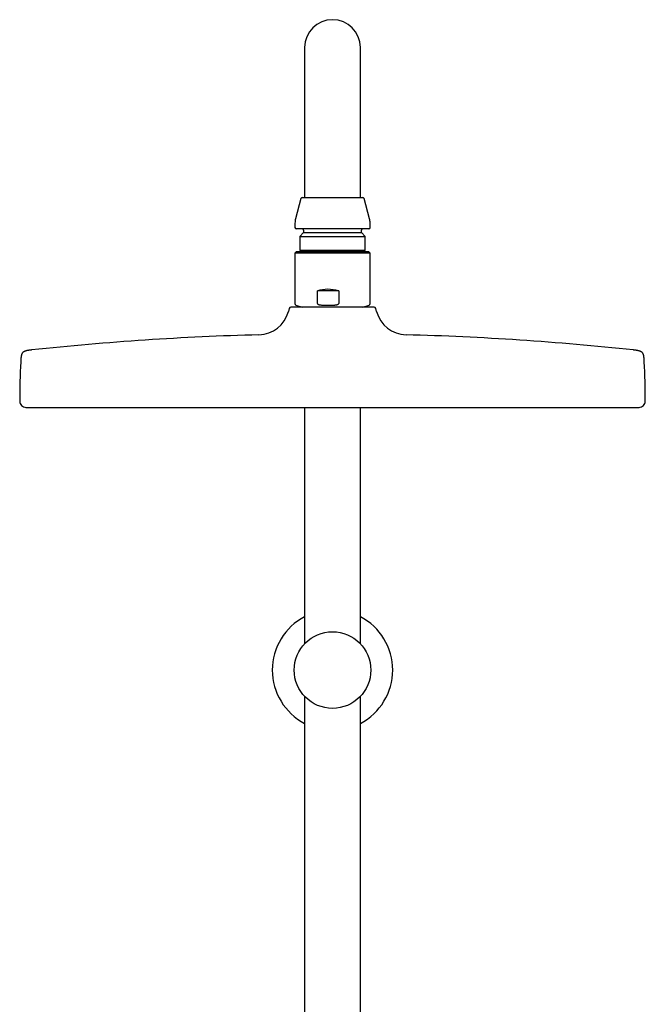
# Model space of a CAD drawing. Header units: millimetres. Extents: x 8 to 1603, y 12 to 2556.
# Tile 17 of 20: x 715 to 915, y 2241 to 2556. Entities that reach past the tile are written whole.
import ezdxf

# ---------------------------------------------------------------- set-up
doc = ezdxf.new("R2010")
doc.units = ezdxf.units.MM

msp = doc.modelspace()

# ---------------------------------------------------------------- linework, layer by layer
at = {"color": 7, "linetype": 'Continuous', "lineweight": 30}
for p, q in [((806.2, 2546.88), (806.2, 2516.88)), ((824, 2516.88), (824, 2546.88)), ((806.2, 2516.88), (806.2, 2498.88)), ((824, 2498.88), (824, 2516.88)), ((805.02, 2498.58), (803.27, 2492.05)), ((805.41, 2498.88), (824.79, 2498.88)), ((826.93, 2492.05), (825.18, 2498.58)), ((803.1, 2490.75), (803.1, 2489.28)), ((826.7, 2488.88), (803.5, 2488.88)), ((805.85, 2488.48), (805.85, 2487.68)), ((824.35, 2487.68), (824.35, 2488.48)), ((827.1, 2489.28), (827.1, 2490.75)), ((805.85, 2487.68), (804.62, 2486.45)), ((804.62, 2486.45), (804.62, 2482.05)), ((804.62, 2486.45), (825.58, 2486.45)), ((805.85, 2487.68), (824.35, 2487.68)), ((825.58, 2486.45), (824.35, 2487.68)), ((825.58, 2482.05), (825.58, 2486.45)), ((803.5, 2481.53), (803.1, 2481.13)), ((826.7, 2481.53), (803.5, 2481.53)), ((804.62, 2482.05), (805.14, 2481.53)), ((804.62, 2482.05), (825.58, 2482.05)), ((825.06, 2481.53), (825.58, 2482.05)), ((827.1, 2481.13), (826.7, 2481.53)), ((803.1, 2481.13), (803.1, 2464.98)), ((827.01, 2481.13), (803.1, 2481.13)), ((827.1, 2481.13), (827.01, 2481.13)), ((827.1, 2464.98), (827.1, 2481.13)), ((810.27, 2464.98), (810.27, 2469.03)), ((817.08, 2469.03), (810.27, 2469.03)), ((817.08, 2469.03), (817.08, 2464.98)), ((801.25, 2463.4), (800.99, 2462.41)), ((828.46, 2463.78), (801.73, 2463.78)), ((803.43, 2464.51), (805.44, 2463.78)), ((824.76, 2463.78), (826.77, 2464.51)), ((829.21, 2462.41), (828.95, 2463.4)), ((717.1, 2431.78), (913.1, 2431.78)), ((806.2, 2431.78), (806.2, 2356.18)), ((824, 2356.18), (824, 2431.78)), ((806.2, 2339.35), (806.2, 2207.23)), ((824, 2190.34), (824, 2339.35))]:
    msp.add_line(p, q, dxfattribs=at)
msp.add_circle((815.1, 2347.76), 12.25, dxfattribs=at)
for centre, radius, start, end in [((815.1, 2546.88), 8.9, 0, 180), ((805.41, 2498.48), 0.4, 90, 165), ((824.79, 2498.48), 0.4, 15, 90), ((808.1, 2490.75), 5, 165, 180), ((822.1, 2490.75), 5, 0, 15), ((803.5, 2489.28), 0.4, 180, 270), ((805.45, 2488.48), 0.4, 0, 90), ((824.75, 2488.48), 0.4, 90, 180), ((826.7, 2489.28), 0.4, 270, 0), ((801.73, 2463.28), 0.5, 90, 165.1035), ((803.6, 2464.98), 0.5, 180, 250), ((826.6, 2464.98), 0.5, 290, 360), ((828.46, 2463.28), 0.5, 14.8965, 90), ((791.32, 2464.98), 10, 271.4972, 345.1035), ((838.88, 2464.98), 10, 194.8965, 268.5028), ((815.1, 1555.29), 900, 91.49722, 96.13072), ((815.1, 1555.29), 900, 83.86928, 88.50278), ((987.6, 2433.28), 272.5, 177.2477, 179.8941), ((642.6, 2433.28), 272.5, 0.1059, 2.7523), ((717.1, 2433.78), 2, 179.8941, 269.9844), ((913.1, 2433.78), 2, 270.0156, 0.1059), ((815.1, 2347.76), 19.25, 117.5381, 242.4619), ((815.1, 2347.76), 19.25, 297.5381, 62.4619)]:
    msp.add_arc(centre, radius, start, end, dxfattribs=at)
msp.add_ellipse((815.1, 2457.53), major_axis=(-9, 9), ratio=0.882872, start_param=5.270227, end_param=5.849601, dxfattribs=at)
for points, knots in [([(810.27, 2464.98), (810.27, 2464.96), (810.28, 2464.92), (810.33, 2464.85), (810.42, 2464.77), (810.56, 2464.7), (810.77, 2464.63), (811.04, 2464.57), (811.37, 2464.53), (811.59, 2464.51), (811.7, 2464.51)], [0, 0, 0, 0, 0.035407, 0.07898, 0.154217, 0.263841, 0.373982, 0.582219, 0.791119, 1, 1, 1, 1]), ([(811.7, 2464.51), (812.03, 2464.49), (812.68, 2464.45), (813.67, 2464.44), (814.66, 2464.45), (815.32, 2464.49), (815.65, 2464.51)], [0, 0, 0, 0, 0.249516, 0.49903, 0.749514, 1, 1, 1, 1]), ([(815.65, 2464.51), (815.76, 2464.51), (815.98, 2464.53), (816.31, 2464.57), (816.59, 2464.63), (816.78, 2464.7), (816.89, 2464.75), (816.97, 2464.8), (817.03, 2464.86), (817.07, 2464.92), (817.07, 2464.96), (817.08, 2464.98)], [0, 0, 0, 0, 0.211572, 0.423161, 0.63403, 0.74689, 0.809786, 0.872515, 0.921418, 0.970822, 1, 1, 1, 1]), ([(718.98, 2450.14), (718.91, 2450.14), (718.74, 2450.12), (718.47, 2450.09), (718.19, 2450.05), (717.95, 2450.02), (717.74, 2449.98), (717.52, 2449.94), (717.3, 2449.9), (717.08, 2449.84), (716.87, 2449.78), (716.67, 2449.71), (716.49, 2449.63), (716.33, 2449.54), (716.19, 2449.44), (716.07, 2449.34), (715.97, 2449.21), (715.88, 2449.08), (715.79, 2448.92), (715.72, 2448.73), (715.67, 2448.55), (715.63, 2448.38), (715.59, 2448.23), (715.56, 2448.06), (715.53, 2447.86), (715.51, 2447.67), (715.49, 2447.48), (715.47, 2447.3), (715.46, 2447.1), (715.44, 2446.88), (715.43, 2446.63), (715.42, 2446.45), (715.41, 2446.36)], [0, 0, 0, 0, 0.033637, 0.08548, 0.130419, 0.16977, 0.204538, 0.235506, 0.277939, 0.314319, 0.345991, 0.383393, 0.415866, 0.444908, 0.471749, 0.497473, 0.523097, 0.549634, 0.578148, 0.609833, 0.646122, 0.669122, 0.694541, 0.722879, 0.754755, 0.790958, 0.817482, 0.846646, 0.878884, 0.914725, 0.954823, 1, 1, 1, 1]), ([(914.78, 2446.36), (914.78, 2446.46), (914.77, 2446.65), (914.75, 2446.92), (914.74, 2447.15), (914.72, 2447.36), (914.7, 2447.55), (914.68, 2447.72), (914.66, 2447.91), (914.63, 2448.12), (914.58, 2448.33), (914.54, 2448.54), (914.48, 2448.73), (914.4, 2448.92), (914.32, 2449.08), (914.23, 2449.21), (914.13, 2449.34), (914.01, 2449.44), (913.87, 2449.54), (913.71, 2449.63), (913.53, 2449.71), (913.34, 2449.78), (913.17, 2449.83), (913.01, 2449.87), (912.83, 2449.91), (912.63, 2449.95), (912.43, 2449.99), (912.23, 2450.02), (912.04, 2450.04), (911.84, 2450.07), (911.6, 2450.1), (911.39, 2450.13), (911.26, 2450.14), (911.22, 2450.15)], [0, 0, 0, 0, 0.049017, 0.092085, 0.130237, 0.164285, 0.194873, 0.22252, 0.247647, 0.288288, 0.323279, 0.353865, 0.390152, 0.421836, 0.45035, 0.476886, 0.502509, 0.528232, 0.555073, 0.584114, 0.616586, 0.653986, 0.67779, 0.704178, 0.733688, 0.766993, 0.804953, 0.832854, 0.863618, 0.897728, 0.935775, 0.9785, 1, 1, 1, 1])]:
    msp.add_open_spline(points, degree=3, knots=knots, dxfattribs=at)

doc.saveas('drawing.dxf')
